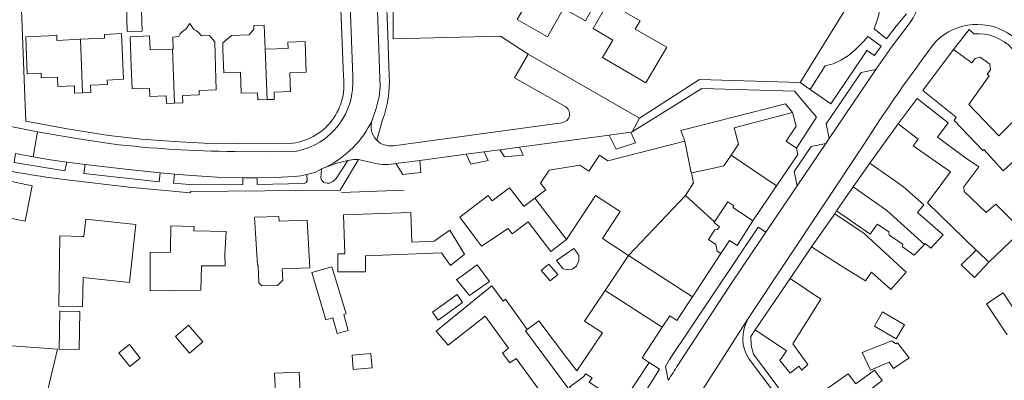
# Model space of a CAD drawing. Extents: x 177628 to 188968, y 384226 to 390673.
# Tile 73 of 256: x 182611 to 182826, y 385577 to 385656. Entities that reach past the tile are written whole.
import ezdxf

# ---------------------------------------------------------------- set-up
doc = ezdxf.new("R2010")
doc.units = 0
for name, color, linetype, lineweight in [('B01_F', 14, 'Continuous', 9), ('B01_T', 14, 'Continuous', 9), ('B02_F', 14, 'Continuous', 9), ('B02_T', 14, 'Continuous', 9), ('B07_D', 14, 'Continuous', 9), ('B07_F', 14, 'Continuous', 9), ('B11_D', 14, 'Continuous', 9), ('B11_F', 14, 'Continuous', 9), ('B11_S', 14, 'Continuous', 9), ('B14_F', 14, 'Continuous', 9), ('T01_F', 253, 'Continuous', 9), ('T04_F', 253, 'HAAG', 9), ('T04_T', 253, 'HAAG', 9), ('T05_F', 253, 'Continuous', 9), ('T22_F', 253, 'Continuous', 9), ('V00_F', 8, 'Continuous', 9), ('V00_T', 8, 'Continuous', 9)]:
    doc.layers.add(name, color=color, linetype=linetype, lineweight=lineweight)
doc.linetypes.add('HAAG', pattern='A,4,-1,[5,TOPOCAD.SHX,S=0.35,R=0,X=-0.35,Y=-0.35],-1', length=6)

msp = doc.modelspace()

# ---------------------------------------------------------------- linework, layer by layer
at = {"layer": 'B01_F', "linetype": 'Continuous'}
for points in [[(182633.275, 385648.079), (182633.052, 385653.079)], [(182635.223, 385645.966), (182634.974, 385652.383)], [(182653.479, 385651.257), (182653.649, 385645.749)], [(182829.351, 385626.067), (182826.075, 385623.057)], [(182721.046, 385615.359), (182721.123, 385615.259)], [(182711.909, 385606.51), (182710.139, 385608.914)], [(182680.421, 385600.933), (182680.453, 385604.88), (182681.938, 385604.884)], [(182662.965, 385602.395), (182663.12, 385598.53)], [(182795.886, 385598.954), (182791.425, 385601.756)]]:
    msp.add_lwpolyline(points, dxfattribs=at)
at = {"layer": 'B01_T', "linetype": 'Continuous'}
for points in [[(182725.391, 385666.48), (182724.75, 385665.348), (182721.259, 385667.277), (182718.685, 385662.73), (182722.289, 385660.748), (182719.69, 385656.165), (182726.32, 385652.389), (182730.425, 385659.599), (182731.713, 385658.866), (182731.13, 385657.842), (182734.626, 385655.852), (182738.283, 385662.452)], [(182752.418, 385650.101), (182745.504, 385654.038), (182746.563, 385655.909), (182739.596, 385659.932), (182736.286, 385654.185), (182740.58, 385651.679), (182738.344, 385647.846), (182747.861, 385642.292), (182752.418, 385650.101)], [(182655.283, 385649.541), (182655.23, 385651.051), (182657.19, 385652.707), (182661.038, 385652.835), (182662.065, 385654.03), (182662.035, 385654.869), (182664.344, 385654.947), (182664.532, 385649.661)], [(182624.548, 385640.142), (182622.837, 385640.073), (182622.773, 385641.683), (182619.154, 385641.538), (182619.077, 385643.549), (182615.509, 385643.42), (182615.473, 385644.419), (182612.475, 385644.311), (182612.182, 385652.406), (182617.179, 385652.587)], [(182664.532, 385649.661), (182669.53, 385649.829), (182669.481, 385651.226)], [(182664.99, 385638.624), (182666.521, 385638.675), (182666.468, 385640.264), (182670.087, 385640.385), (182669.949, 385644.521), (182673.492, 385644.639), (182673.268, 385651.35), (182669.481, 385651.226)], [(182655.283, 385649.541), (182655.468, 385644.526), (182659.108, 385644.654), (182659.263, 385640.019), (182662.878, 385640.14), (182662.931, 385638.555), (182664.99, 385638.624)], [(182821.802, 385627.707), (182821.567, 385627.492), (182815.341, 385634.071), (182815.722, 385634.772), (182808.491, 385640.636), (182815.205, 385649.638)], [(182815.205, 385649.638), (182819.158, 385646.693)], [(182633.275, 385648.079), (182633.498, 385643.084), (182629.967, 385642.927), (182630.006, 385641.944), (182626.338, 385641.797), (182626.402, 385640.216), (182624.548, 385640.142)], [(182819.158, 385646.693), (182819.887, 385647.671), (182821.033, 385647.903), (182823.088, 385646.371), (182823.258, 385645.16), (182822.529, 385644.182), (182822.954, 385643.865)], [(182644.695, 385637.884), (182642.94, 385637.819), (182642.88, 385639.431), (182639.264, 385639.298), (182639.198, 385641.117), (182635.417, 385640.97), (182635.223, 385645.966)], [(182653.649, 385645.749), (182653.8, 385640.751), (182650.081, 385640.639), (182650.116, 385639.682), (182646.471, 385639.548), (182646.529, 385637.951), (182644.695, 385637.884)], [(182822.954, 385643.865), (182818.526, 385637.596), (182825.061, 385630.711)], [(182817.784, 385625.867), (182811.648, 385630.417), (182813.991, 385633.586), (182807.241, 385638.844), (182803.045, 385633.331)], [(182768.091, 385628.845), (182767.14, 385632.465), (182779.945, 385635.835)], [(182779.945, 385635.835), (182780.76, 385632.83), (182778.54, 385629.535), (182780.81, 385628.01)], [(182826.261, 385631.904), (182829.752, 385635.309), (182834.19, 385630.696), (182830.557, 385627.159)], [(182803.045, 385633.331), (182807.453, 385629.974), (182806.357, 385628.534), (182814.498, 385622.819), (182809.446, 385616.026), (182820.142, 385605.671)], [(182825.061, 385630.711), (182826.261, 385631.904)], [(182725.378, 385619.61), (182724.816, 385620.367), (182726.688, 385623.217), (182733.4, 385624.281), (182735.346, 385622.978), (182737.673, 385626.499), (182739.54, 385625.25), (182756.39, 385629.51)], [(182756.39, 385629.51), (182757.731, 385622.585), (182757.814, 385622.603)], [(182766.499, 385626.49), (182768.091, 385628.845)], [(182780.81, 385628.01), (182781.1, 385626.59), (182776.469, 385619.744)], [(182762.335, 385623.579), (182764.906, 385624.134), (182766.499, 385626.49)], [(182757.814, 385622.603), (182762.335, 385623.579)], [(182793.217, 385619.511), (182796.858, 385624.726)], [(182796.858, 385624.726), (182801.032, 385621.802)], [(182599.807, 385613.089), (182601.76, 385612.713), (182601.988, 385613.988), (182612.002, 385612.046), (182613.541, 385619.784), (182601.341, 385622.335), (182599.807, 385613.089)], [(182801.032, 385621.802), (182804.241, 385619.569)], [(182710.139, 385608.914), (182707.13, 385612.907), (182713.365, 385617.607), (182714.219, 385616.474), (182718.036, 385619.352), (182721.046, 385615.359)], [(182723.521, 385617.078), (182725.917, 385618.883), (182725.378, 385619.61)], [(182776.469, 385619.744), (182771.27, 385612.06)], [(182793.217, 385619.511), (182789.591, 385614.318)], [(182765.759, 385616.249), (182762.874, 385611.882)], [(182767.225, 385614.762), (182766.845, 385615.018), (182767.086, 385615.373), (182765.759, 385616.249)], [(182771.27, 385612.06), (182767.225, 385614.762)], [(182619.341, 385593.391), (182619.613, 385608.784), (182624.503, 385608.697), (182624.881, 385608.655), (182625.307, 385612.492), (182636.215, 385611.279), (182634.805, 385598.596)], [(182662.965, 385602.395), (182662.864, 385602.392), (182662.199, 385612.872), (182667.553, 385613.045), (182667.585, 385612.043), (182673.74, 385612.242), (182674.279, 385601.771), (182668.229, 385601.58)], [(182681.938, 385604.884), (182681.7, 385613.42), (182696.42, 385613.89), (182696.61, 385607.45), (182701.54, 385607.61), (182704.93, 385610.04), (182708.186, 385604.764), (182705.113, 385602.317), (182703.145, 385605.083), (182686.503, 385604.462)], [(182789.201, 385613.619), (182784.084, 385606.367)], [(182797.19, 385600.835), (182801.452, 385597.06), (182804.81, 385600.822), (182795.636, 385609.323), (182789.201, 385613.619)], [(182789.591, 385614.318), (182793.816, 385611.331)], [(182643.788, 385606.005), (182643.889, 385610.977), (182648.967, 385610.873), (182648.948, 385609.902), (182655.97, 385609.759), (182655.737, 385604.805)], [(182762.874, 385611.882), (182762.783, 385611.744), (182763.932, 385610.745), (182763.548, 385610.163)], [(182798.339, 385611.14), (182796.956, 385609.162), (182793.816, 385611.331)], [(182763.548, 385610.163), (182762.95, 385610.124), (182761.539, 385607.975), (182763.177, 385606.899), (182763.42, 385605.484)], [(182643.776, 385605.224), (182643.788, 385606.005)], [(182784.084, 385606.367), (182791.425, 385601.756)], [(182806.56, 385604.585), (182808.803, 385606.919)], [(182808.803, 385606.919), (182808.991, 385607.133)], [(182827.74, 385607.658), (182822.885, 385603.015)], [(182643.776, 385605.224), (182639.332, 385605.122), (182639.397, 385596.783)], [(182655.737, 385604.805), (182655.76, 385602.215), (182650.606, 385602.256)], [(182758.02, 385595.438), (182764.256, 385604.935)], [(182764.256, 385604.935), (182763.42, 385605.484)], [(182771.743, 385588.205), (182778.6, 385583.6), (182777.19, 385581.53), (182779.46, 385578.76), (182781.35, 385580.25), (182782, 385579.39), (182783.296, 385580.647), (182780.041, 385585.132), (182786.173, 385594.93), (182779.39, 385599.48)], [(182779.39, 385599.48), (182771.743, 385588.205)], [(182751.433, 385588.772), (182753.078, 385591.277), (182754.622, 385590.263), (182758.02, 385595.438)], [(182721.854, 385588.278), (182724.443, 385590.183), (182730.455, 385582.192)], [(182748.559, 385581.085), (182747.041, 385582.082), (182751.433, 385588.772)], [(182732.756, 385573.402), (182731.134, 385575.648), (182734.29, 385578.007), (182734.667, 385578.598), (182736.073, 385577.678), (182735.46, 385576.765), (182742.592, 385571.997), (182748.559, 385581.085)], [(182799.627, 385568.028), (182794.187, 385563.954), (182791.764, 385567.531), (182791.192, 385567.143), (182788.652, 385570.892), (182789.15, 385571.23), (182786.756, 385574.762), (182792.129, 385578.618), (182793.799, 385576.369), (182797.846, 385579.389), (182799.548, 385577.095), (182796.705, 385574.968), (182798.181, 385572.982)]]:
    msp.add_lwpolyline(points, dxfattribs=at)
at = {"layer": 'B02_F', "linetype": 'Continuous'}
for points in [[(182634.351, 385653.537), (182637.608, 385653.621)], [(182797.029, 385579.421), (182795.214, 385583.291)]]:
    msp.add_lwpolyline(points, dxfattribs=at)
at = {"layer": 'B02_T', "linetype": 'Continuous'}
for points in [[(182679.308, 385590.86), (182677.807, 385590.425), (182674.719, 385600.762), (182679.149, 385602.037), (182682.221, 385591.704), (182681.714, 385591.557)], [(182804.453, 385589.338), (182802.63, 385586.225), (182797.846, 385589.024), (182799.601, 385592.136), (182804.453, 385589.338)]]:
    msp.add_lwpolyline(points, dxfattribs=at)
at = {"layer": 'B07_D', "linetype": 'Continuous'}
for points in [[(182624.131, 385651.845), (182624.548, 385640.142)], [(182644.271, 385649.709), (182644.695, 385637.884)], [(182664.532, 385649.661), (182664.99, 385638.624)], [(182776.469, 385619.744), (182766.499, 385626.49)], [(182756.517, 385617.645), (182758.271, 385620.388), (182757.814, 385622.603)], [(182793.217, 385619.511), (182800.599, 385614.37), (182808.803, 385606.919)], [(182723.521, 385617.078), (182730.496, 385608.011)], [(182744.046, 385604.488), (182756.517, 385617.645)], [(182756.517, 385617.645), (182758.988, 385615.358)], [(182744.046, 385604.488), (182758.02, 385595.438)], [(182820.142, 385605.671), (182820.398, 385605.457), (182822.885, 385603.015)], [(182738.908, 385596.823), (182751.433, 385588.772)], [(182721.854, 385588.278), (182721.478, 385588.001), (182733.338, 385572.102), (182738.234, 385567.402)]]:
    msp.add_lwpolyline(points, dxfattribs=at)
at = {"layer": 'B07_F', "linetype": 'Continuous'}
msp.add_lwpolyline([(182762.874, 385611.882), (182758.988, 385615.358)], dxfattribs=at)
at = {"layer": 'B11_D', "linetype": 'Continuous'}
for points in [[(182714.153, 385597.823), (182716.604, 385594.535)], [(182716.604, 385594.535), (182717.092, 385594.906)]]:
    msp.add_lwpolyline(points, dxfattribs=at)
at = {"layer": 'B11_F', "linetype": 'Continuous'}
for points in [[(182721.123, 385615.259), (182723.521, 385617.078)], [(182711.909, 385606.51), (182717.745, 385610.424), (182718.563, 385609.26), (182722.091, 385611.867)], [(182730.496, 385608.011), (182727.033, 385605.396), (182722.091, 385611.867)], [(182717.092, 385594.906), (182721.854, 385588.278)]]:
    msp.add_lwpolyline(points, dxfattribs=at)
at = {"layer": 'B11_S', "linetype": 'Continuous'}
for points in [[(182644.271, 385649.709), (182644.369, 385649.713), (182644.319, 385652.297), (182645.662, 385652.47), (182645.961, 385653.014), (182646.456, 385653.578), (182647.198, 385654.052), (182648.028, 385655.273), (182648.935, 385653.999), (182649.505, 385653.732), (182649.944, 385653.31), (182650.607, 385652.578), (182652.371, 385652.639), (182653.479, 385651.257)], [(182624.131, 385651.845), (182618.97, 385651.61), (182618.922, 385652.737), (182617.179, 385652.587)], [(182633.052, 385653.079), (182629.377, 385652.922), (182629.376, 385652.083), (182624.131, 385651.845)], [(182634.974, 385652.383), (182639.211, 385652.636), (182639.369, 385649.532), (182644.271, 385649.709)], [(182826.075, 385623.057), (182821.802, 385627.707)], [(182817.784, 385625.867), (182820.682, 385623.883), (182817.466, 385619.505), (182817.531, 385618.513), (182822.333, 385613.921), (182824.464, 385615.728), (182830.174, 385609.985), (182827.74, 385607.658)], [(182804.241, 385619.569), (182808.711, 385615.606), (182807.283, 385613.919)], [(182734.02, 385613.398), (182736.79, 385617.634), (182742.185, 385614.146), (182738.343, 385608.253), (182744.046, 385604.488)], [(182730.496, 385608.011), (182734.02, 385613.398)], [(182807.283, 385613.919), (182812.905, 385609.044), (182810.232, 385606.075), (182808.991, 385607.133)], [(182798.339, 385611.14), (182798.514, 385611.39), (182800.984, 385609.675), (182801.075, 385608.971), (182804.047, 385606.988), (182804.033, 385606.367), (182806.56, 385604.585)], [(182680.421, 385600.933), (182686.475, 385600.949), (182686.503, 385604.462)], [(182744.046, 385604.488), (182738.908, 385596.823)], [(182639.397, 385596.783), (182650.425, 385596.928), (182650.606, 385602.256)], [(182634.805, 385598.596), (182624.733, 385599.679), (182624.578, 385593.29), (182619.341, 385593.391)], [(182668.229, 385601.58), (182668.396, 385599.075), (182667.222, 385597.939), (182663.797, 385597.883), (182663.12, 385598.53)], [(182797.19, 385600.835), (182795.886, 385598.954)], [(182722.33, 385557.026), (182722.58, 385557.407), (182713.448, 385564.37), (182716.009, 385567.843), (182720.838, 385564.023), (182723.656, 385567.868), (182725.837, 385573.297), (182719.488, 385581.959), (182718.074, 385580.972), (182716.44, 385583.126), (182717.793, 385584.206), (182712.712, 385591.249), (182704.602, 385584.874), (182701.971, 385587.91), (182710.277, 385594.725), (182714.153, 385597.823)], [(182738.908, 385596.823), (182734.394, 385590.088), (182738.368, 385587.575), (182732.733, 385579.259), (182730.455, 385582.192)]]:
    msp.add_lwpolyline(points, dxfattribs=at)
at = {"layer": 'B14_F', "linetype": 'Continuous'}
for points in [[(182634.351, 385653.537), (182634.085, 385662.289), (182637.342, 385662.373), (182637.608, 385653.621)], [(182728.254, 385603.394), (182729.648, 385601.654), (182730.068, 385601.497), (182730.915, 385601.361), (182731.692, 385601.528), (182732.649, 385602.189), (182733.146, 385603.399), (182733.141, 385604.586), (182732.075, 385606.009), (182728.254, 385603.394)], [(182822.885, 385603.015), (182819.788, 385599.689), (182816.84, 385602.474), (182820.142, 385605.671)], [(182710.489, 385602.133), (182710.901, 385602.448), (182713.617, 385598.792), (182709.237, 385595.761), (182706.439, 385599.237), (182707.328, 385599.862)], [(182710.489, 385602.133), (182707.328, 385599.862)], [(182726.891, 385598.918), (182724.958, 385601.213), (182726.626, 385602.618), (182728.559, 385600.323), (182726.891, 385598.918)], [(182706.522, 385595.93), (182701.159, 385592.085), (182702.387, 385590.372), (182707.75, 385594.218), (182706.522, 385595.93)], [(182830.544, 385589.532), (182826.026, 385596.302), (182822.414, 385593.891), (182826.932, 385587.121)], [(182619.601, 385592.321), (182623.989, 385592.23), (182623.82, 385583.903), (182619.432, 385583.994), (182619.601, 385592.321)], [(182679.308, 385590.86), (182680.307, 385587.414), (182682.713, 385588.111), (182681.714, 385591.557)], [(182648, 385583.116), (182650.883, 385585.609), (182647.762, 385589.226), (182644.879, 385586.733), (182648, 385583.116)], [(182634.888, 385580.196), (182637.199, 385582.036), (182634.809, 385585.037), (182632.498, 385583.197), (182634.888, 385580.196)], [(182797.029, 385579.421), (182801.063, 385581.121), (182802.01, 385579.736), (182805.433, 385582.081), (182802.926, 385585.382), (182802.532, 385585.152), (182801.682, 385585.824), (182795.214, 385583.291)], [(182687.949, 385579.907), (182687.68, 385583.02), (182683.548, 385582.661), (182683.817, 385579.548), (182687.949, 385579.907)], [(182666.778, 385574.546), (182666.606, 385578.708), (182672.001, 385578.931), (182672.174, 385574.769), (182666.778, 385574.546)]]:
    msp.add_lwpolyline(points, dxfattribs=at)
at = {"layer": 'T01_F', "linetype": 'Continuous'}
msp.add_lwpolyline([(182756.39, 385629.51), (182755.527, 385631.89), (182778.385, 385637.705), (182779.945, 385635.835)], dxfattribs=at)
at = {"layer": 'T04_F', "linetype": 'HAAG'}
for points in [[(182722.12, 385648.62), (182716.027, 385652.543), (182692.542, 385651.933), (182692.567, 385661.88)], [(182681.208, 385618.306), (182694.921, 385618.814)]]:
    msp.add_lwpolyline(points, dxfattribs=at)
at = {"layer": 'T04_T', "linetype": 'HAAG'}
for points in [[(182611.94, 385639.232), (182611.068, 385662.224)], [(182681.051, 385660.294), (182681.65, 385643.67)], [(182691.351, 385652.804), (182691.087, 385660.297)], [(182819.613, 385653.03), (182818.61, 385654.02)], [(182781.65, 385642.35), (182759.59, 385643.06), (182746.482, 385634.579)], [(182771.743, 385588.205), (182770.81, 385586.8)], [(182770.81, 385586.8), (182770.916, 385584.821), (182771.409, 385582.901)], [(182771.409, 385582.901), (182779.096, 385572.576)]]:
    msp.add_lwpolyline(points, dxfattribs=at)
msp.add_arc((182820.477, 385642.722), 10.344, 43.07878, 94.7924, dxfattribs=at)
at = {"layer": 'T05_F', "linetype": 'Continuous'}
msp.add_lwpolyline([(182634.82, 385552.816), (182616.9, 385574.791), (182619.081, 385583.991), (182602.978, 385585.132)], dxfattribs=at)
at = {"layer": 'T22_F', "linetype": 'Continuous'}
for points in [[(182741.373, 385627.815), (182745.594, 385629.193)], [(182716.939, 385626.101), (182721.018, 385626.462)], [(182709.553, 385624.467), (182713.316, 385625.318)], [(182694.626, 385622.244), (182698.586, 385622.709)]]:
    msp.add_lwpolyline(points, dxfattribs=at)
at = {"layer": 'V00_F', "linetype": 'Continuous'}
for points in [[(182799.491, 385671.675), (182791.089, 385657.698), (182781.65, 385642.35)], [(182800.502, 385651.941), (182797.817, 385654.148), (182798.393, 385655.788), (182798.819, 385657.209), (182799.005, 385658.704), (182799.032, 385660.743), (182798.996, 385662.729), (182798.836, 385664.33), (182798.664, 385665.52), (182801.719, 385670.212)], [(182783.794, 385640.846), (182787.114, 385646.024), (182788.816, 385646.496), (182790.491, 385647.24), (182792.16, 385648.289), (182793.665, 385649.502), (182794.681, 385650.574), (182795.581, 385651.469), (182796.45, 385652.448), (182799.309, 385650.324)], [(182794.875, 385647.421), (182796.239, 385649.398), (182797.887, 385648.322)], [(182739.832, 385630.869), (182741.373, 385627.815)], [(182744.543, 385631.5), (182745.594, 385629.193)], [(182715.871, 385627.663), (182716.939, 385626.101)], [(182721.018, 385626.462), (182720.221, 385628.245)], [(182621.138, 385624.97), (182620.699, 385623.07), (182609.591, 385624.846), (182609.855, 385626.822)], [(182708.497, 385626.676), (182709.553, 385624.467)], [(182712.458, 385627.206), (182713.316, 385625.318)], [(182641.525, 385622.61), (182641.315, 385620.655), (182624.878, 385622.454), (182625.159, 385624.429)], [(182682.64, 385625.32), (182680.087, 385621.365), (182679.64, 385620.908), (182679.315, 385620.681), (182678.612, 385620.333), (182678.073, 385620.335), (182677.399, 385620.473), (182676.955, 385620.893), (182676.701, 385621.407), (182676.837, 385623.447)], [(182694.626, 385622.244), (182693.112, 385624.617)], [(182698.361, 385625.319), (182698.586, 385622.709)], [(182659.626, 385621.502), (182659.675, 385620.045), (182648.869, 385619.985), (182644.499, 385620.314), (182644.705, 385622.327)], [(182673.661, 385622.252), (182673.709, 385620.862), (182673.518, 385620.499), (182673.032, 385620.258), (182662.765, 385620.061), (182662.769, 385621.5)], [(182774.087, 385609.591), (182772.393, 385610.705), (182753.028, 385581.746)], [(182753.028, 385581.746), (182752.158, 385580.161), (182752.733, 385577.169)]]:
    msp.add_lwpolyline(points, dxfattribs=at)
at = {"layer": 'V00_T', "linetype": 'Continuous'}
for points in [[(182687.66, 385700.64), (182689.63, 385643.359)], [(182683.69, 385643.733), (182682.882, 385665.247)], [(182798.15, 385645.208), (182801.78, 385650.36), (182805.722, 385655.543)], [(182804.861, 385657.432), (182802.643, 385654.717), (182800.502, 385651.941)], [(182818.61, 385654.02), (182815.205, 385649.638)], [(182691.67, 385643.787), (182691.351, 385652.804)], [(182799.309, 385650.324), (182797.893, 385648.331), (182797.887, 385648.322)], [(182722.12, 385648.62), (182719.13, 385643.42), (182730.16, 385637.12)], [(182746.482, 385634.579), (182722.12, 385648.62)], [(182788.298, 385637.686), (182794.875, 385647.421)], [(182798.15, 385645.208), (182794.953, 385644.59), (182787.34, 385633.32), (182787.959, 385630.124)], [(182787.959, 385630.124), (182798.15, 385645.208)], [(182689.63, 385643.359), (182689.712, 385641.348), (182689.47, 385639.349)], [(182744.882, 385631.545), (182760.12, 385641.09), (182780.36, 385640.46), (182785.16, 385634.82), (182780.81, 385628.01)], [(182783.794, 385640.846), (182781.65, 385642.35)], [(182788.298, 385637.686), (182783.794, 385640.846)], [(182612.143, 385633.889), (182611.94, 385639.232)], [(182689.47, 385639.349), (182688.835, 385636.715), (182687.969, 385634.148)], [(182688.937, 385629.746), (182690.23, 385634.23)], [(182746.482, 385634.579), (182744.882, 385631.545)], [(182605.197, 385633.506), (182609.96, 385632.531), (182614.734, 385631.613)], [(182630.322, 385630.8), (182621.21, 385632.214), (182612.143, 385633.889)], [(182729.481, 385633.57), (182692.59, 385628.55)], [(182803.045, 385633.331), (182796.858, 385624.726)], [(182614.734, 385631.613), (182613.78, 385626.113)], [(182614.734, 385631.613), (182622.809, 385630.195), (182630.912, 385628.941)], [(182644.612, 385629.44), (182637.451, 385629.949), (182630.322, 385630.8)], [(182720.221, 385628.245), (182739.832, 385630.869)], [(182739.832, 385630.869), (182744.543, 385631.5)], [(182744.543, 385631.5), (182744.882, 385631.545)], [(182787.206, 385629.009), (182787.959, 385630.124)], [(182657.8, 385629.02), (182651.202, 385629.117), (182644.612, 385629.44)], [(182669.236, 385628.96), (182657.8, 385629.02)], [(182712.458, 385627.206), (182715.871, 385627.663)], [(182715.871, 385627.663), (182720.221, 385628.245)], [(182795.39, 385628.58), (182770.267, 385590.705)], [(182787.206, 385629.009), (182784.009, 385628.39), (182780.311, 385622.924), (182780.931, 385619.721)], [(182780.931, 385619.721), (182787.206, 385629.009)], [(182613.78, 385626.113), (182609.855, 385626.822)], [(182613.78, 385626.113), (182617.574, 385625.481), (182621.138, 385624.97)], [(182648.201, 385618.252), (182648.22, 385618.49), (182680.94, 385618.82), (182684.977, 385625.492)], [(182657.855, 385627.27), (182664.48, 385627.228), (182671.105, 385627.31)], [(182682.64, 385625.32), (182683.827, 385625.5), (182684.977, 385625.492)], [(182684.977, 385625.492), (182687.82, 385624.85)], [(182698.361, 385625.319), (182708.497, 385626.676)], [(182708.497, 385626.676), (182712.458, 385627.206)], [(182625.159, 385624.429), (182621.138, 385624.97)], [(182641.525, 385622.61), (182633.333, 385623.443), (182625.159, 385624.429)], [(182673.661, 385622.252), (182675.519, 385622.76), (182676.837, 385623.447)], [(182677.773, 385623.87), (182676.837, 385623.447)], [(182682.64, 385625.32), (182680.166, 385624.731), (182677.773, 385623.87)], [(182692.758, 385624.57), (182693.112, 385624.617)], [(182693.112, 385624.617), (182698.361, 385625.319)], [(182621.221, 385621.06), (182634.695, 385619.499), (182648.201, 385618.252)], [(182644.705, 385622.327), (182641.525, 385622.61)], [(182648.494, 385622.021), (182644.705, 385622.327)], [(182659.626, 385621.502), (182654.055, 385621.662), (182648.494, 385622.021)], [(182662.769, 385621.5), (182659.626, 385621.502)], [(182662.769, 385621.5), (182666.612, 385621.583), (182670.93, 385621.77), (182672.302, 385621.974), (182673.661, 385622.252)], [(182774.087, 385609.591), (182780.931, 385619.721)], [(182789.591, 385614.318), (182789.201, 385613.619)], [(182764.256, 385604.935), (182766.17, 385607.79), (182767.79, 385606.69), (182771.27, 385612.06)], [(182774.087, 385609.591), (182766.27, 385598.02), (182754.849, 385580.465)], [(182784.084, 385606.367), (182779.39, 385599.48)], [(182759.068, 385573.245), (182770.267, 385590.705)], [(182742.18, 385564.44), (182744.85, 385568.92), (182744.44, 385569.36), (182750.83, 385579.61), (182748.559, 385581.085)], [(182770.46, 385581.77), (182789.13, 385557), (182800.17, 385541.99), (182814.07, 385522.57)]]:
    msp.add_lwpolyline(points, dxfattribs=at)
for centre, radius, start, end in [((182796.175, 385662.257), 11.672, 324.88321, 53.66652), ((182820.328, 385642.377), 12.727, 53.26872, 135.22435), ((183077.842, 385448.157), 335.159, 142.68243, 147.43056), ((182668.825, 385641.9), 12.946, 271.81886, 7.85804), ((182668.433, 385642.391), 15.316, 280.04591, 5.02795), ((182668.952, 385642.323), 22.765, 339.17557, 3.68727), ((182729.242, 385635.456), 1.901, 277.22249, 61.12141), ((182668.376, 385643.388), 21.663, 295.70815, 334.7508), ((182691.931, 385632.712), 4.214, 160.07455, 224.72936), ((182691.932, 385632.718), 4.219, 224.77494, 278.96795), ((182659.897, 385878.243), 250.981, 263.3683, 269.53384), ((182644.729, 385813.665), 194.034, 257.46335, 263.04133), ((182690.924, 385635.907), 11.484, 254.31947, 279.18978), ((182777.292, 385586.387), 8.246, 148.4222, 214.05265), ((183166.895, 385313.608), 490.912, 147.07136, 147.5285)]:
    msp.add_arc(centre, radius, start, end, dxfattribs=at)

doc.saveas('drawing.dxf')
